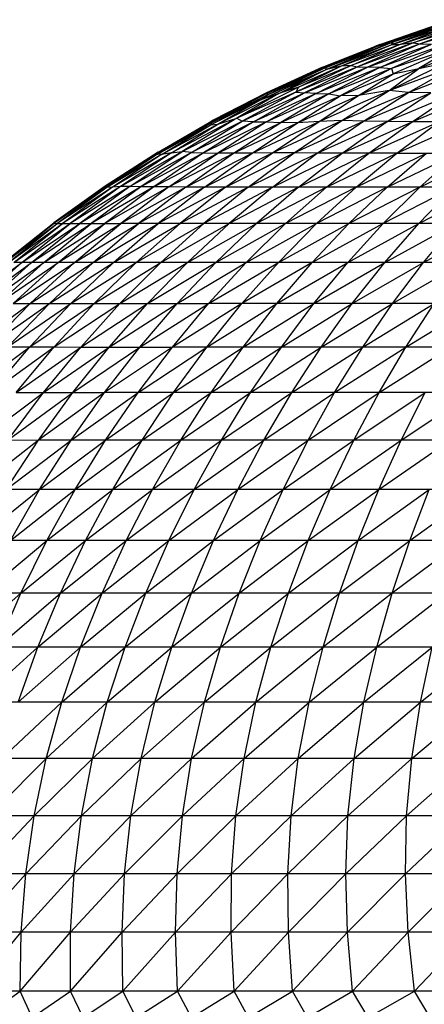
# Paper-space layout '_Derecha' of a CAD drawing. Header units: millimetres. Extents: x -200 to 200, y -209 to 424.
# Tile 16 of 30: x -74 to -50, y 83 to 143. Entities that reach past the tile are written whole.
import ezdxf

# ---------------------------------------------------------------- set-up
doc = ezdxf.new("R2010")
doc.units = ezdxf.units.MM

psp = doc.layouts.new('_Derecha')

# ---------------------------------------------------------------- linework, layer by layer
at = {"color": 7, "linetype": 'Continuous', "lineweight": 25}
for p, q in [((-47.618, 143.108), (-51.691, 141.742)), ((-49.045, 142.781), (-52.787, 141.472)), ((-49.726, 142.538), (-52.787, 141.472)), ((-48.774, 142.806), (-52.621, 141.489)), ((-49.726, 142.538), (-52.621, 141.489)), ((-52.49, 141.59), (-49.045, 142.781)), ((-48.009, 142.911), (-51.796, 141.574)), ((-51.796, 141.574), (-48.113, 142.769)), ((-48.009, 142.911), (-51.691, 141.742)), ((-48.774, 142.806), (-51.691, 141.742)), ((-51.322, 141.577), (-47.394, 142.846)), ((-51.322, 141.577), (-48.113, 142.769)), ((-46.301, 142.994), (-50.457, 141.695)), ((-50.457, 141.695), (-47.394, 142.846)), ((-46.301, 142.994), (-50.029, 141.628)), ((-46.623, 142.686), (-50.029, 141.628)), ((-56.046, 140.147), (-52.621, 141.489)), ((-56.046, 140.147), (-52.787, 141.472)), ((-55.974, 140.201), (-52.49, 141.59)), ((-55.974, 140.201), (-52.787, 141.472)), ((-51.691, 141.742), (-55.792, 140.049)), ((-55.792, 140.049), (-51.796, 141.574)), ((-51.691, 141.742), (-55.755, 140.195)), ((-55.755, 140.195), (-52.621, 141.489)), ((-54.864, 140.268), (-51.322, 141.577)), ((-54.864, 140.268), (-51.796, 141.574)), ((-50.457, 141.695), (-54.23, 140.318)), ((-54.23, 140.318), (-51.322, 141.577)), ((-50.457, 141.695), (-53.842, 140.24)), ((-50.029, 141.628), (-53.842, 140.24)), ((-50.029, 141.628), (-53.234, 140.21)), ((-53.234, 140.21), (-49.341, 141.608)), ((-52.49, 141.59), (-52.787, 141.472)), ((-52.787, 141.472), (-52.621, 141.489)), ((-52.621, 141.489), (-51.691, 141.742)), ((-48.464, 141.622), (-52.494, 140.191)), ((-52.494, 140.191), (-49.341, 141.608)), ((-51.691, 141.742), (-51.796, 141.574)), ((-51.322, 141.577), (-51.796, 141.574)), ((-48.464, 141.622), (-51.768, 140.133)), ((-47.995, 141.406), (-51.768, 140.133)), ((-47.995, 141.406), (-51.665, 139.801)), ((-50.457, 141.695), (-51.322, 141.577)), ((-50.457, 141.695), (-50.029, 141.628)), ((-50.115, 140.127), (-46.331, 141.641)), ((-47.995, 141.406), (-50.115, 140.127)), ((-50.029, 141.628), (-49.341, 141.608)), ((-59.739, 138.209), (-55.792, 140.049)), ((-55.974, 140.201), (-59.403, 138.635)), ((-56.046, 140.147), (-59.403, 138.635)), ((-55.755, 140.195), (-59.373, 138.605)), ((-56.046, 140.147), (-59.373, 138.605)), ((-55.755, 140.195), (-59.299, 138.547)), ((-59.299, 138.547), (-55.792, 140.049)), ((-55.974, 140.201), (-59.105, 138.772)), ((-58.639, 138.599), (-54.864, 140.268)), ((-58.639, 138.599), (-55.792, 140.049)), ((-54.23, 140.318), (-57.611, 138.687)), ((-53.842, 140.24), (-57.611, 138.687)), ((-54.23, 140.318), (-57.451, 138.986)), ((-57.451, 138.986), (-54.864, 140.268)), ((-53.842, 140.24), (-57.08, 138.636)), ((-57.08, 138.636), (-53.234, 140.21)), ((-56.372, 138.613), (-53.234, 140.21)), ((-52.494, 140.191), (-56.372, 138.613)), ((-56.046, 140.147), (-55.974, 140.201)), ((-55.755, 140.195), (-56.046, 140.147)), ((-54.864, 140.268), (-55.792, 140.049)), ((-55.755, 140.195), (-55.792, 140.049)), ((-52.494, 140.191), (-55.589, 138.579)), ((-51.768, 140.133), (-55.589, 138.579)), ((-51.768, 140.133), (-54.9, 138.457)), ((-54.23, 140.318), (-54.864, 140.268)), ((-54.23, 140.318), (-53.842, 140.24)), ((-53.842, 140.24), (-53.234, 140.21)), ((-53.79, 138.473), (-50.115, 140.127)), ((-52.494, 140.191), (-53.234, 140.21)), ((-52.494, 140.191), (-51.768, 140.133)), ((-51.912, 138.794), (-48.427, 140.488)), ((-51.912, 138.794), (-47.948, 140.248)), ((-51.912, 138.794), (-50.115, 140.127)), ((-51.768, 140.133), (-51.665, 139.801)), ((-51.665, 139.801), (-50.115, 140.127)), ((-50.738, 138.673), (-47.948, 140.248)), ((-50.738, 138.673), (-46.81, 140.204)), ((-50.115, 140.127), (-48.427, 140.488)), ((-54.9, 138.457), (-51.665, 139.801)), ((-53.79, 138.473), (-51.665, 139.801)), ((-57.451, 138.986), (-61.205, 137.091)), ((-57.451, 138.986), (-58.639, 138.599)), ((-57.451, 138.986), (-57.611, 138.687)), ((-59.299, 138.547), (-62.803, 136.685)), ((-59.403, 138.635), (-62.798, 136.876)), ((-59.373, 138.605), (-62.798, 136.876)), ((-59.373, 138.605), (-62.776, 136.822)), ((-62.776, 136.822), (-59.299, 138.547)), ((-59.403, 138.635), (-62.643, 136.967)), ((-58.639, 138.599), (-62.365, 136.731)), ((-57.611, 138.687), (-61.205, 137.091)), ((-58.639, 138.599), (-61.205, 137.091)), ((-57.611, 138.687), (-60.877, 136.916)), ((-60.877, 136.916), (-57.08, 138.636)), ((-60.198, 136.883), (-57.08, 138.636)), ((-56.372, 138.613), (-60.198, 136.883)), ((-58.639, 138.599), (-59.739, 138.209)), ((-59.739, 138.209), (-59.299, 138.547)), ((-59.105, 138.772), (-59.403, 138.635)), ((-59.403, 138.635), (-59.373, 138.605)), ((-56.372, 138.613), (-59.392, 136.867)), ((-55.589, 138.579), (-59.392, 136.867)), ((-59.373, 138.605), (-59.299, 138.547)), ((-55.589, 138.579), (-58.533, 136.828)), ((-58.533, 136.828), (-54.9, 138.457)), ((-57.611, 138.687), (-57.08, 138.636)), ((-57.518, 136.81), (-53.79, 138.473)), ((-57.518, 136.81), (-54.9, 138.457)), ((-56.372, 138.613), (-57.08, 138.636)), ((-56.372, 138.613), (-55.589, 138.579)), ((-56.188, 136.892), (-51.912, 138.794)), ((-56.188, 136.892), (-53.79, 138.473)), ((-55.589, 138.579), (-54.9, 138.457)), ((-53.79, 138.473), (-54.9, 138.457)), ((-54.796, 136.959), (-51.912, 138.794)), ((-54.796, 136.959), (-50.738, 138.673)), ((-51.912, 138.794), (-53.79, 138.473)), ((-53.48, 136.916), (-50.738, 138.673)), ((-53.48, 136.916), (-49.383, 138.64)), ((-52.041, 136.899), (-49.383, 138.64)), ((-52.041, 136.899), (-47.962, 138.607)), ((-50.738, 138.673), (-51.912, 138.794)), ((-49.383, 138.64), (-50.738, 138.673)), ((-50.513, 136.882), (-47.962, 138.607)), ((-50.513, 136.882), (-46.435, 138.593)), ((-59.739, 138.209), (-62.803, 136.685)), ((-59.739, 138.209), (-62.365, 136.731)), ((-61.205, 137.091), (-65.196, 134.989)), ((-61.205, 137.091), (-64.55, 135.059)), ((-62.365, 136.731), (-61.205, 137.091)), ((-61.205, 137.091), (-60.877, 136.916)), ((-66.094, 134.958), (-62.798, 136.876)), ((-66.094, 134.958), (-62.776, 136.822)), ((-66.046, 134.895), (-62.776, 136.822)), ((-66.046, 134.895), (-62.803, 136.685)), ((-66.001, 135.032), (-62.643, 136.967)), ((-66.001, 135.032), (-62.798, 136.876)), ((-65.794, 134.877), (-62.365, 136.731)), ((-65.794, 134.877), (-62.803, 136.685)), ((-65.196, 134.989), (-62.365, 136.731)), ((-64.55, 135.059), (-60.877, 136.916)), ((-63.98, 135.002), (-60.877, 136.916)), ((-60.198, 136.883), (-63.98, 135.002)), ((-60.198, 136.883), (-63.233, 134.984)), ((-59.392, 136.867), (-63.233, 134.984)), ((-62.776, 136.822), (-62.803, 136.685)), ((-62.803, 136.685), (-62.365, 136.731)), ((-62.643, 136.967), (-62.798, 136.876)), ((-62.798, 136.876), (-62.776, 136.822)), ((-59.392, 136.867), (-62.373, 134.97)), ((-62.373, 134.97), (-58.533, 136.828)), ((-61.405, 134.953), (-58.533, 136.828)), ((-61.405, 134.953), (-57.518, 136.81)), ((-60.198, 136.883), (-60.877, 136.916)), ((-60.278, 134.961), (-56.188, 136.892)), ((-60.278, 134.961), (-57.518, 136.81)), ((-60.198, 136.883), (-59.392, 136.867)), ((-59.392, 136.867), (-58.533, 136.828)), ((-59.028, 134.981), (-54.796, 136.959)), ((-59.028, 134.981), (-56.188, 136.892)), ((-57.518, 136.81), (-58.533, 136.828)), ((-57.704, 134.985), (-54.796, 136.959)), ((-57.704, 134.985), (-53.48, 136.916)), ((-56.188, 136.892), (-57.518, 136.81)), ((-56.303, 134.969), (-53.48, 136.916)), ((-56.303, 134.969), (-52.041, 136.899)), ((-54.796, 136.959), (-56.188, 136.892)), ((-53.48, 136.916), (-54.796, 136.959)), ((-54.785, 134.962), (-52.041, 136.899)), ((-54.785, 134.962), (-50.513, 136.882)), ((-52.041, 136.899), (-53.48, 136.916)), ((-53.163, 134.961), (-50.513, 136.882)), ((-53.163, 134.961), (-48.881, 136.875)), ((-50.513, 136.882), (-52.041, 136.899)), ((-51.446, 134.961), (-47.16, 136.875)), ((-51.446, 134.961), (-48.881, 136.875)), ((-48.881, 136.875), (-50.513, 136.882)), ((-66.094, 134.958), (-69.269, 132.896)), ((-66.046, 134.895), (-69.269, 132.896)), ((-66.001, 135.032), (-69.239, 132.95)), ((-66.094, 134.958), (-69.239, 132.95)), ((-66.046, 134.895), (-69.128, 132.869)), ((-65.794, 134.877), (-69.128, 132.869)), ((-65.196, 134.989), (-68.789, 132.887)), ((-65.794, 134.877), (-68.789, 132.887)), ((-68.301, 132.923), (-64.55, 135.059)), ((-65.196, 134.989), (-68.301, 132.923)), ((-67.727, 132.932), (-64.55, 135.059)), ((-63.98, 135.002), (-67.727, 132.932)), ((-63.98, 135.002), (-67.069, 132.913)), ((-63.233, 134.984), (-67.069, 132.913)), ((-63.233, 134.984), (-66.273, 132.906)), ((-66.273, 132.906), (-62.373, 134.97)), ((-66.094, 134.958), (-66.001, 135.032)), ((-66.046, 134.895), (-66.094, 134.958)), ((-65.794, 134.877), (-66.046, 134.895)), ((-65.196, 134.989), (-65.794, 134.877)), ((-65.359, 132.901), (-62.373, 134.97)), ((-65.359, 132.901), (-61.405, 134.953)), ((-65.196, 134.989), (-64.55, 135.059)), ((-63.98, 135.002), (-64.55, 135.059)), ((-64.327, 132.894), (-60.278, 134.961)), ((-64.327, 132.894), (-61.405, 134.953)), ((-63.98, 135.002), (-63.233, 134.984)), ((-63.233, 134.984), (-62.373, 134.97)), ((-63.174, 132.891), (-59.028, 134.981)), ((-63.174, 132.891), (-60.278, 134.961)), ((-61.405, 134.953), (-62.373, 134.97)), ((-61.905, 132.89), (-57.704, 134.985)), ((-61.905, 132.89), (-59.028, 134.981)), ((-60.278, 134.961), (-61.405, 134.953)), ((-60.525, 132.89), (-57.704, 134.985)), ((-60.525, 132.89), (-56.303, 134.969)), ((-59.028, 134.981), (-60.278, 134.961)), ((-59.035, 132.89), (-56.303, 134.969)), ((-59.035, 132.89), (-54.785, 134.962)), ((-57.704, 134.985), (-59.028, 134.981)), ((-56.303, 134.969), (-57.704, 134.985)), ((-57.439, 132.89), (-54.785, 134.962)), ((-57.439, 132.89), (-53.163, 134.961)), ((-54.785, 134.962), (-56.303, 134.969)), ((-55.739, 132.89), (-51.446, 134.961)), ((-55.739, 132.89), (-53.163, 134.961)), ((-53.163, 134.961), (-54.785, 134.962)), ((-53.939, 132.89), (-49.636, 134.961)), ((-53.939, 132.89), (-51.446, 134.961)), ((-51.446, 134.961), (-53.163, 134.961)), ((-52.042, 132.89), (-47.737, 134.961)), ((-52.042, 132.89), (-49.636, 134.961)), ((-51.446, 134.961), (-19.36, 134.961)), ((-50.051, 132.89), (-45.752, 134.961)), ((-50.051, 132.89), (-47.737, 134.961)), ((-69.239, 132.95), (-72.374, 130.707)), ((-69.269, 132.896), (-72.374, 130.707)), ((-69.269, 132.896), (-72.347, 130.679)), ((-69.128, 132.869), (-72.347, 130.679)), ((-68.789, 132.887), (-72.165, 130.67)), ((-69.128, 132.869), (-72.165, 130.67)), ((-68.301, 132.923), (-71.834, 130.674)), ((-68.789, 132.887), (-71.834, 130.674)), ((-67.727, 132.932), (-71.372, 130.678)), ((-68.301, 132.923), (-71.372, 130.678)), ((-67.727, 132.932), (-70.791, 130.676)), ((-67.069, 132.913), (-70.791, 130.676)), ((-67.069, 132.913), (-70.088, 130.669)), ((-66.273, 132.906), (-70.088, 130.669)), ((-69.269, 132.896), (-69.239, 132.95)), ((-69.128, 132.869), (-69.269, 132.896)), ((-66.273, 132.906), (-69.253, 130.666)), ((-65.359, 132.901), (-69.253, 130.666)), ((-68.789, 132.887), (-69.128, 132.869)), ((-68.301, 132.923), (-68.789, 132.887)), ((-67.727, 132.932), (-68.301, 132.923)), ((-65.359, 132.901), (-68.291, 130.665)), ((-64.327, 132.894), (-68.291, 130.665)), ((-67.069, 132.913), (-67.727, 132.932)), ((-64.327, 132.894), (-67.206, 130.665)), ((-63.174, 132.891), (-67.206, 130.665)), ((-66.273, 132.906), (-67.069, 132.913)), ((-65.359, 132.901), (-66.273, 132.906)), ((-63.174, 132.891), (-65.999, 130.665)), ((-61.905, 132.89), (-65.999, 130.665)), ((-64.327, 132.894), (-65.359, 132.901)), ((-60.525, 132.89), (-64.673, 130.665)), ((-61.905, 132.89), (-64.673, 130.665)), ((-63.174, 132.891), (-64.327, 132.894)), ((-59.035, 132.89), (-63.231, 130.665)), ((-60.525, 132.89), (-63.231, 130.665)), ((-61.905, 132.89), (-63.174, 132.891)), ((-45.802, 132.89), (-61.905, 132.89)), ((-57.439, 132.89), (-61.674, 130.665)), ((-59.035, 132.89), (-61.674, 130.665)), ((-55.739, 132.89), (-60.007, 130.665)), ((-57.439, 132.89), (-60.007, 130.665)), ((-53.939, 132.89), (-58.231, 130.665)), ((-55.739, 132.89), (-58.231, 130.665)), ((-52.042, 132.89), (-56.351, 130.665)), ((-53.939, 132.89), (-56.351, 130.665)), ((-50.051, 132.89), (-54.369, 130.665)), ((-52.042, 132.89), (-54.369, 130.665)), ((-47.97, 132.89), (-52.289, 130.665)), ((-50.051, 132.89), (-52.289, 130.665)), ((-50.115, 130.665), (-45.802, 132.89)), ((-50.115, 130.665), (-47.97, 132.89)), ((-75.396, 128.311), (-72.374, 130.707)), ((-75.396, 128.311), (-72.347, 130.679)), ((-75.34, 128.302), (-72.347, 130.679)), ((-75.34, 128.302), (-72.165, 130.67)), ((-75.142, 128.296), (-71.834, 130.674)), ((-75.142, 128.296), (-72.165, 130.67)), ((-74.806, 128.294), (-71.372, 130.678)), ((-74.806, 128.294), (-71.834, 130.674)), ((-74.332, 128.293), (-71.372, 130.678)), ((-74.332, 128.293), (-70.791, 130.676)), ((-73.724, 128.293), (-70.791, 130.676)), ((-73.724, 128.293), (-70.088, 130.669)), ((-72.984, 128.293), (-70.088, 130.669)), ((-72.984, 128.293), (-69.253, 130.666)), ((-72.374, 130.707), (-72.347, 130.679)), ((-72.347, 130.679), (-72.165, 130.67)), ((-72.165, 130.67), (-71.834, 130.674)), ((-72.111, 128.293), (-69.253, 130.666)), ((-72.111, 128.293), (-68.291, 130.665)), ((-71.834, 130.674), (-71.372, 130.678)), ((-71.372, 130.678), (-70.791, 130.676)), ((-71.108, 128.293), (-67.206, 130.665)), ((-71.108, 128.293), (-68.291, 130.665)), ((-70.791, 130.676), (-70.088, 130.669)), ((-70.088, 130.669), (-69.253, 130.666)), ((-69.978, 128.293), (-65.999, 130.665)), ((-69.978, 128.293), (-67.206, 130.665)), ((-69.253, 130.666), (-68.291, 130.665)), ((-68.721, 128.293), (-64.673, 130.665)), ((-68.721, 128.293), (-65.999, 130.665)), ((-45.499, 130.665), (-68.291, 130.665)), ((-67.34, 128.293), (-63.231, 130.665)), ((-67.34, 128.293), (-64.673, 130.665)), ((-65.839, 128.293), (-61.674, 130.665)), ((-65.839, 128.293), (-63.231, 130.665)), ((-64.218, 128.293), (-60.007, 130.665)), ((-64.218, 128.293), (-61.674, 130.665)), ((-62.482, 128.293), (-58.231, 130.665)), ((-62.482, 128.293), (-60.007, 130.665)), ((-60.633, 128.293), (-56.351, 130.665)), ((-60.633, 128.293), (-58.231, 130.665)), ((-58.675, 128.292), (-54.369, 130.665)), ((-58.675, 128.292), (-56.351, 130.665)), ((-52.289, 130.665), (-56.611, 128.292)), ((-56.611, 128.292), (-54.369, 130.665)), ((-54.445, 128.292), (-50.115, 130.665)), ((-54.445, 128.292), (-52.289, 130.665)), ((-52.181, 128.292), (-47.85, 130.665)), ((-52.181, 128.292), (-50.115, 130.665)), ((-49.823, 128.292), (-45.499, 130.665)), ((-49.823, 128.292), (-47.85, 130.665)), ((-77.652, 125.779), (-74.332, 128.293)), ((-77.16, 125.779), (-73.724, 128.293)), ((-77.16, 125.779), (-74.332, 128.293)), ((-76.528, 125.779), (-72.984, 128.293)), ((-76.528, 125.779), (-73.724, 128.293)), ((-75.759, 125.779), (-72.111, 128.293)), ((-75.759, 125.779), (-72.984, 128.293)), ((-74.853, 125.779), (-71.108, 128.293)), ((-74.853, 125.779), (-72.111, 128.293)), ((-74.332, 128.293), (-74.806, 128.294)), ((-60.633, 128.293), (-74.332, 128.293)), ((-73.812, 125.779), (-69.978, 128.293)), ((-73.812, 125.779), (-71.108, 128.293)), ((-72.638, 125.779), (-68.721, 128.293)), ((-72.638, 125.779), (-69.978, 128.293)), ((-71.334, 125.779), (-67.34, 128.293)), ((-71.334, 125.779), (-68.721, 128.293)), ((-69.901, 125.779), (-65.839, 128.293)), ((-69.901, 125.779), (-67.34, 128.293)), ((-68.342, 125.779), (-64.218, 128.293)), ((-68.342, 125.779), (-65.839, 128.293)), ((-66.659, 125.779), (-62.482, 128.293)), ((-66.659, 125.779), (-64.218, 128.293)), ((-64.857, 125.779), (-60.633, 128.293)), ((-64.857, 125.779), (-62.482, 128.293)), ((-62.938, 125.779), (-60.633, 128.293)), ((-62.938, 125.779), (-58.675, 128.292)), ((-56.611, 128.292), (-60.906, 125.779)), ((-60.906, 125.779), (-58.675, 128.292)), ((-58.675, 128.292), (-60.633, 128.293)), ((-58.763, 125.779), (-54.445, 128.292)), ((-58.763, 125.779), (-56.611, 128.292)), ((-25.12, 128.292), (-58.675, 128.292)), ((-56.515, 125.779), (-52.181, 128.292)), ((-56.515, 125.779), (-54.445, 128.292)), ((-54.165, 125.779), (-49.823, 128.292)), ((-54.165, 125.779), (-52.181, 128.292)), ((-51.717, 125.779), (-47.375, 128.292)), ((-51.717, 125.779), (-49.823, 128.292)), ((-77.473, 123.13), (-73.812, 125.779)), ((-76.396, 123.13), (-72.638, 125.779)), ((-76.396, 123.13), (-73.812, 125.779)), ((-75.181, 123.131), (-71.334, 125.779)), ((-75.181, 123.131), (-72.638, 125.779)), ((-74.853, 125.779), (-73.812, 125.779)), ((-73.83, 123.131), (-69.901, 125.779)), ((-73.83, 123.131), (-71.334, 125.779)), ((-73.812, 125.779), (-64.857, 125.779)), ((-72.347, 123.131), (-68.342, 125.779)), ((-72.347, 123.131), (-69.901, 125.779)), ((-70.733, 123.13), (-66.659, 125.779)), ((-70.733, 123.13), (-68.342, 125.779)), ((-68.992, 123.13), (-64.857, 125.779)), ((-68.992, 123.13), (-66.659, 125.779)), ((-67.127, 123.13), (-62.938, 125.779)), ((-67.127, 123.13), (-64.857, 125.779)), ((-60.906, 125.779), (-65.14, 123.13)), ((-65.14, 123.13), (-62.938, 125.779)), ((-64.857, 125.779), (-62.938, 125.779)), ((-63.037, 123.129), (-58.763, 125.779)), ((-63.037, 123.129), (-60.906, 125.779)), ((-26.073, 125.779), (-62.938, 125.779)), ((-60.819, 123.129), (-56.515, 125.779)), ((-60.819, 123.129), (-58.763, 125.779)), ((-58.492, 123.129), (-54.165, 125.779)), ((-58.492, 123.129), (-56.515, 125.779)), ((-56.059, 123.129), (-51.717, 125.779)), ((-56.059, 123.129), (-54.165, 125.779)), ((-53.526, 123.129), (-49.176, 125.779)), ((-53.526, 123.129), (-51.717, 125.779)), ((-50.896, 123.129), (-46.546, 125.779)), ((-50.896, 123.129), (-49.176, 125.779)), ((-77.598, 120.354), (-73.83, 123.131)), ((-76.203, 120.354), (-72.347, 123.131)), ((-76.203, 120.354), (-73.83, 123.131)), ((-75.181, 123.131), (-72.347, 123.131)), ((-74.672, 120.353), (-72.347, 123.131)), ((-74.672, 120.353), (-70.733, 123.13)), ((-73.007, 120.353), (-68.992, 123.13)), ((-73.007, 120.353), (-70.733, 123.13)), ((-72.347, 123.131), (-70.733, 123.13)), ((-71.21, 120.352), (-67.127, 123.13)), ((-71.21, 120.352), (-68.992, 123.13)), ((-70.733, 123.13), (-65.14, 123.13)), ((-65.14, 123.13), (-69.284, 120.352)), ((-69.284, 120.352), (-67.127, 123.13)), ((-67.234, 120.351), (-65.14, 123.13)), ((-67.234, 120.351), (-63.037, 123.129)), ((-63.037, 123.129), (-65.14, 123.13)), ((-65.062, 120.351), (-60.819, 123.129)), ((-65.062, 120.351), (-63.037, 123.129)), ((-26.983, 123.129), (-63.037, 123.129)), ((-62.773, 120.351), (-58.492, 123.129)), ((-62.773, 120.351), (-60.819, 123.129)), ((-60.371, 120.351), (-56.059, 123.129)), ((-60.371, 120.351), (-58.492, 123.129)), ((-57.86, 120.351), (-53.526, 123.129)), ((-57.86, 120.351), (-56.059, 123.129)), ((-55.244, 120.351), (-50.896, 123.129)), ((-55.244, 120.351), (-53.526, 123.129)), ((-52.529, 120.351), (-48.174, 123.129)), ((-52.529, 120.351), (-50.896, 123.129)), ((-76.87, 117.457), (-73.007, 120.353)), ((-75.155, 117.455), (-73.007, 120.353)), ((-75.155, 117.455), (-71.21, 120.352)), ((-74.672, 120.353), (-73.007, 120.353)), ((-69.284, 120.352), (-73.305, 117.454)), ((-73.305, 117.454), (-71.21, 120.352)), ((-73.007, 120.353), (-71.21, 120.352)), ((-71.323, 117.454), (-69.284, 120.352)), ((-71.323, 117.454), (-67.234, 120.351)), ((-71.21, 120.352), (-69.284, 120.352)), ((-67.234, 120.351), (-69.284, 120.352)), ((-69.212, 117.453), (-65.062, 120.351)), ((-69.212, 117.453), (-67.234, 120.351)), ((-27.845, 120.351), (-67.234, 120.351)), ((-66.976, 117.453), (-62.773, 120.351)), ((-66.976, 117.453), (-65.062, 120.351)), ((-64.619, 117.452), (-60.371, 120.351)), ((-64.619, 117.452), (-62.773, 120.351)), ((-62.145, 117.452), (-57.86, 120.351)), ((-62.145, 117.452), (-60.371, 120.351)), ((-59.56, 117.452), (-55.244, 120.351)), ((-59.56, 117.452), (-57.86, 120.351)), ((-56.867, 117.452), (-52.529, 120.351)), ((-56.867, 117.452), (-55.244, 120.351)), ((-54.071, 117.452), (-49.72, 120.351)), ((-54.071, 117.452), (-52.529, 120.351)), ((-51.178, 117.452), (-46.82, 120.351)), ((-51.178, 117.452), (-49.72, 120.351)), ((-73.305, 117.454), (-77.172, 114.444)), ((-75.272, 114.443), (-71.323, 117.454)), ((-75.272, 114.443), (-73.305, 117.454)), ((-75.155, 117.455), (-73.305, 117.454)), ((-71.323, 117.454), (-73.305, 117.454)), ((-73.236, 114.441), (-71.323, 117.454)), ((-73.236, 114.441), (-69.212, 117.453)), ((-69.212, 117.453), (-71.323, 117.454)), ((-71.068, 114.441), (-66.976, 117.453)), ((-71.068, 114.441), (-69.212, 117.453)), ((-66.976, 117.453), (-69.212, 117.453)), ((-68.771, 114.44), (-66.976, 117.453)), ((-68.771, 114.44), (-64.619, 117.452)), ((-64.619, 117.452), (-66.976, 117.453)), ((-66.349, 114.44), (-62.145, 117.452)), ((-66.349, 114.44), (-64.619, 117.452)), ((-25.183, 117.452), (-64.619, 117.452)), ((-63.808, 114.44), (-59.56, 117.452)), ((-63.808, 114.44), (-62.145, 117.452)), ((-61.152, 114.44), (-56.867, 117.452)), ((-61.152, 114.44), (-59.56, 117.452)), ((-58.385, 114.44), (-54.071, 117.452)), ((-58.385, 114.44), (-56.867, 117.452)), ((-55.514, 114.44), (-51.178, 117.452)), ((-55.514, 114.44), (-54.071, 117.452)), ((-52.542, 114.44), (-48.193, 117.452)), ((-52.542, 114.44), (-51.178, 117.452)), ((-77.102, 111.328), (-73.236, 114.441)), ((-73.236, 114.441), (-75.272, 114.443)), ((-75.015, 111.326), (-71.068, 114.441)), ((-75.015, 111.326), (-73.236, 114.441)), ((-71.068, 114.441), (-73.236, 114.441)), ((-72.792, 111.326), (-71.068, 114.441)), ((-72.792, 111.326), (-68.771, 114.44)), ((-68.771, 114.44), (-71.068, 114.441)), ((-70.437, 111.325), (-66.349, 114.44)), ((-70.437, 111.325), (-68.771, 114.44)), ((-25.841, 114.44), (-68.771, 114.44)), ((-67.955, 111.325), (-63.808, 114.44)), ((-67.955, 111.325), (-66.349, 114.44)), ((-65.35, 111.325), (-61.152, 114.44)), ((-65.35, 111.325), (-63.808, 114.44)), ((-62.627, 111.325), (-58.385, 114.44)), ((-62.627, 111.325), (-61.152, 114.44)), ((-59.791, 111.325), (-55.514, 114.44)), ((-59.791, 111.325), (-58.385, 114.44)), ((-56.848, 111.325), (-52.542, 114.44)), ((-56.848, 111.325), (-55.514, 114.44)), ((-53.802, 111.325), (-49.475, 114.44)), ((-53.802, 111.325), (-52.542, 114.44)), ((-50.659, 111.325), (-46.32, 114.44)), ((-50.659, 111.325), (-49.475, 114.44)), ((-76.649, 108.114), (-72.792, 111.326)), ((-72.792, 111.326), (-75.015, 111.326)), ((-74.374, 108.114), (-72.792, 111.326)), ((-74.374, 108.114), (-70.437, 111.325)), ((-70.437, 111.325), (-72.792, 111.326)), ((-71.964, 108.113), (-67.955, 111.325)), ((-71.964, 108.113), (-70.437, 111.325)), ((-26.436, 111.325), (-70.437, 111.325)), ((-69.424, 108.113), (-65.35, 111.325)), ((-69.424, 108.113), (-67.955, 111.325)), ((-66.759, 108.113), (-62.627, 111.325)), ((-66.759, 108.113), (-65.35, 111.325)), ((-63.973, 108.113), (-59.791, 111.325)), ((-63.973, 108.113), (-62.627, 111.325)), ((-61.072, 108.113), (-56.848, 111.325)), ((-61.072, 108.113), (-59.791, 111.325)), ((-58.061, 108.113), (-53.802, 111.325)), ((-58.061, 108.113), (-56.848, 111.325)), ((-54.945, 108.113), (-50.659, 111.325)), ((-54.945, 108.113), (-53.802, 111.325)), ((-47.424, 111.325), (-51.729, 108.113)), ((-51.729, 108.113), (-50.659, 111.325)), ((-78.125, 104.817), (-74.374, 108.114)), ((-74.374, 108.114), (-76.649, 108.114)), ((-75.8, 104.816), (-74.374, 108.114)), ((-75.8, 104.816), (-71.964, 108.113)), ((-71.964, 108.113), (-74.374, 108.114)), ((-73.338, 104.816), (-69.424, 108.113)), ((-73.338, 104.816), (-71.964, 108.113)), ((-26.955, 108.113), (-71.964, 108.113)), ((-70.742, 104.816), (-66.759, 108.113)), ((-70.742, 104.816), (-69.424, 108.113)), ((-68.02, 104.816), (-63.973, 108.113)), ((-68.02, 104.816), (-66.759, 108.113)), ((-65.174, 104.816), (-61.072, 108.113)), ((-65.174, 104.816), (-63.973, 108.113)), ((-62.211, 104.816), (-58.061, 108.113)), ((-62.211, 104.816), (-61.072, 108.113)), ((-59.135, 104.816), (-54.945, 108.113)), ((-59.135, 104.816), (-58.061, 108.113)), ((-51.729, 108.113), (-55.952, 104.816)), ((-55.952, 104.816), (-54.945, 108.113)), ((-52.669, 104.816), (-48.421, 108.113)), ((-52.669, 104.816), (-51.729, 108.113)), ((-77.052, 101.444), (-73.338, 104.816)), ((-27.376, 104.816), (-75.8, 104.816)), ((-74.538, 101.444), (-70.742, 104.816)), ((-74.538, 101.444), (-73.338, 104.816)), ((-71.89, 101.444), (-68.02, 104.816)), ((-71.89, 101.444), (-70.742, 104.816)), ((-69.111, 101.444), (-65.174, 104.816)), ((-69.111, 101.444), (-68.02, 104.816)), ((-66.207, 101.444), (-62.211, 104.816)), ((-66.207, 101.444), (-65.174, 104.816)), ((-63.184, 101.444), (-59.135, 104.816)), ((-63.184, 101.444), (-62.211, 104.816)), ((-60.047, 101.444), (-55.952, 104.816)), ((-60.047, 101.444), (-59.135, 104.816)), ((-56.801, 101.444), (-52.669, 104.816)), ((-56.801, 101.444), (-55.952, 104.816)), ((-53.453, 101.444), (-49.29, 104.816)), ((-53.453, 101.444), (-52.669, 104.816)), ((-50.008, 101.444), (-45.823, 104.816)), ((-50.008, 101.444), (-49.29, 104.816)), ((-27.669, 101.444), (-79.426, 101.444)), ((-75.544, 98.007), (-71.89, 101.444)), ((-72.843, 98.007), (-69.111, 101.444)), ((-72.843, 98.007), (-71.89, 101.444)), ((-70.009, 98.007), (-66.207, 101.444)), ((-70.009, 98.007), (-69.111, 101.444)), ((-67.049, 98.007), (-63.184, 101.444)), ((-67.049, 98.007), (-66.207, 101.444)), ((-63.967, 98.007), (-60.047, 101.444)), ((-63.967, 98.007), (-63.184, 101.444)), ((-60.769, 98.007), (-56.801, 101.444)), ((-60.769, 98.007), (-60.047, 101.444)), ((-57.461, 98.007), (-53.453, 101.444)), ((-57.461, 98.007), (-56.801, 101.444)), ((-54.05, 98.007), (-50.008, 101.444)), ((-54.05, 98.007), (-53.453, 101.444)), ((-50.54, 98.007), (-46.472, 101.444)), ((-50.54, 98.007), (-50.008, 101.444)), ((-27.796, 98.007), (-82.809, 98.007)), ((-76.335, 94.515), (-72.843, 98.007)), ((-73.579, 94.515), (-70.009, 98.007)), ((-73.579, 94.515), (-72.843, 98.007)), ((-70.69, 94.515), (-67.049, 98.007)), ((-70.69, 94.515), (-70.009, 98.007)), ((-67.672, 94.515), (-63.967, 98.007)), ((-67.672, 94.515), (-67.049, 98.007)), ((-64.531, 94.515), (-60.769, 98.007)), ((-64.531, 94.515), (-63.967, 98.007)), ((-61.273, 94.515), (-57.461, 98.007)), ((-61.273, 94.515), (-60.769, 98.007)), ((-57.903, 94.515), (-54.05, 98.007)), ((-57.903, 94.515), (-57.461, 98.007)), ((-54.429, 94.515), (-50.54, 98.007)), ((-54.429, 94.515), (-54.05, 98.007)), ((-50.856, 94.515), (-46.939, 98.007)), ((-50.856, 94.515), (-50.54, 98.007)), ((-43.439, 94.515), (-83.752, 94.515)), ((-76.897, 90.982), (-73.579, 94.515)), ((-74.084, 90.982), (-70.69, 94.515)), ((-74.084, 90.982), (-73.579, 94.515)), ((-71.137, 90.982), (-67.672, 94.515)), ((-71.137, 90.982), (-70.69, 94.515)), ((-68.059, 90.982), (-64.531, 94.515)), ((-68.059, 90.982), (-67.672, 94.515)), ((-64.858, 90.982), (-61.273, 94.515)), ((-64.858, 90.982), (-64.531, 94.515)), ((-61.538, 90.982), (-57.903, 94.515)), ((-61.538, 90.982), (-61.273, 94.515)), ((-58.106, 90.982), (-54.429, 94.515)), ((-58.106, 90.982), (-57.903, 94.515)), ((-54.567, 90.983), (-50.856, 94.515)), ((-54.567, 90.983), (-54.429, 94.515)), ((-50.93, 90.983), (-47.19, 94.515)), ((-50.93, 90.983), (-50.856, 94.515)), ((-58.106, 90.982), (-88.76, 90.982)), ((-77.232, 87.414), (-74.084, 90.982)), ((-74.36, 87.414), (-71.137, 90.982)), ((-74.36, 87.414), (-74.084, 90.982)), ((-71.352, 87.414), (-68.059, 90.982)), ((-71.352, 87.414), (-71.137, 90.982)), ((-68.212, 87.414), (-64.858, 90.982)), ((-68.212, 87.414), (-68.059, 90.982)), ((-64.948, 87.414), (-61.538, 90.982)), ((-64.948, 87.414), (-64.858, 90.982)), ((-61.564, 87.414), (-58.106, 90.982)), ((-61.564, 87.414), (-61.538, 90.982)), ((-54.567, 90.983), (-58.106, 90.982)), ((-58.067, 87.414), (-58.106, 90.982)), ((-58.067, 87.414), (-54.567, 90.983)), ((-31.487, 90.983), (-54.567, 90.983)), ((-54.463, 87.414), (-54.567, 90.983)), ((-54.463, 87.414), (-50.93, 90.983)), ((-50.759, 87.414), (-50.93, 90.983)), ((-50.759, 87.414), (-47.199, 90.983)), ((-30.985, 87.414), (-87.253, 87.414)), ((-77.362, 83.821), (-74.36, 87.414)), ((-74.429, 83.821), (-71.352, 87.414)), ((-74.429, 83.821), (-74.36, 87.414)), ((-71.359, 83.821), (-68.212, 87.414)), ((-71.359, 83.821), (-71.352, 87.414)), ((-68.155, 83.821), (-68.212, 87.414)), ((-68.155, 83.821), (-64.948, 87.414)), ((-64.826, 83.821), (-64.948, 87.414)), ((-64.826, 83.821), (-61.564, 87.414)), ((-61.377, 83.821), (-61.564, 87.414)), ((-61.377, 83.821), (-58.067, 87.414)), ((-57.814, 83.821), (-58.067, 87.414)), ((-57.814, 83.821), (-54.463, 87.414)), ((-54.144, 83.821), (-54.463, 87.414)), ((-54.144, 83.821), (-50.759, 87.414)), ((-50.374, 83.821), (-50.759, 87.414)), ((-50.374, 83.821), (-46.962, 87.414)), ((102.006, 83.821), (-101.998, 83.821)), ((-76.675, 82.203), (-74.429, 83.821)), ((-73.699, 82.203), (-74.429, 83.821)), ((-73.699, 82.203), (-71.359, 83.821)), ((-70.587, 82.203), (-71.359, 83.821)), ((-70.587, 82.203), (-68.155, 83.821)), ((-67.346, 82.203), (-68.155, 83.821)), ((-67.346, 82.203), (-64.826, 83.821)), ((-63.981, 82.203), (-64.826, 83.821)), ((-63.981, 82.203), (-61.377, 83.821)), ((-60.498, 82.203), (-61.377, 83.821)), ((-60.498, 82.203), (-57.814, 83.821)), ((-56.904, 82.203), (-57.814, 83.821)), ((-56.904, 82.203), (-54.144, 83.821)), ((-53.206, 82.203), (-54.144, 83.821)), ((-53.206, 82.203), (-50.374, 83.821)), ((-49.409, 82.203), (-50.374, 83.821))]:
    psp.add_line(p, q, dxfattribs=at)

doc.saveas('drawing.dxf')
